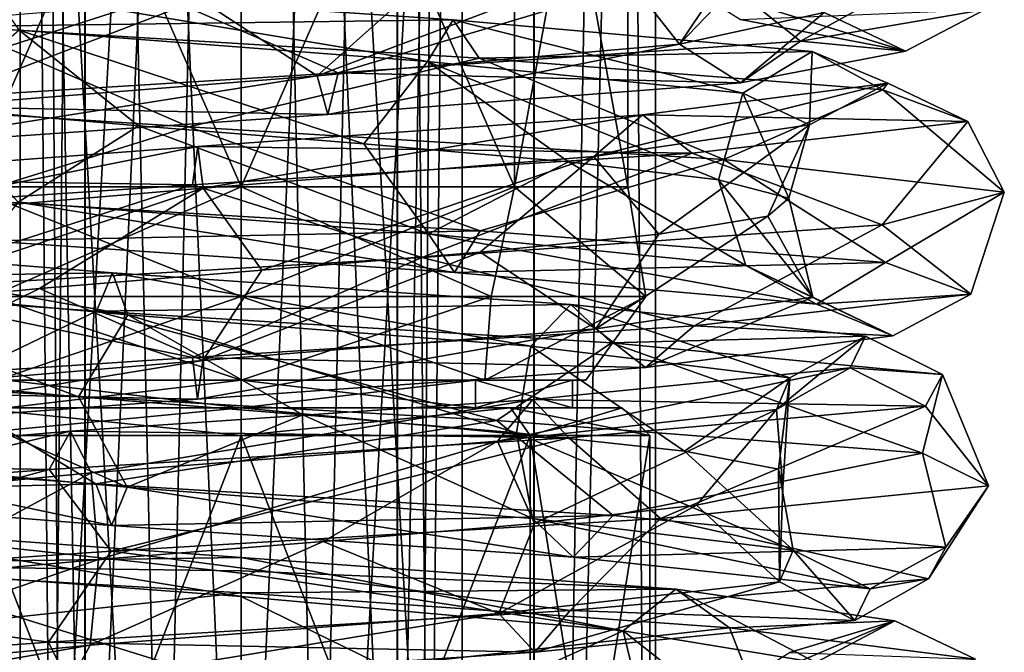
# Model space of a CAD drawing. Header units: millimetres. Extents: x -25 to 71, y -3 to 471.
# Tile 143 of 199: x -4 to 14, y 295 to 306. Entities that reach past the tile are written whole.
import ezdxf

# ---------------------------------------------------------------- set-up
doc = ezdxf.new("R2010")
doc.units = ezdxf.units.MM
doc.header["$LTSCALE"] = 65.185185
for name, color, linetype in [('1645', 7, 'CONTINUOUS'), ('1646', 7, 'CONTINUOUS'), ('1647', 7, 'CONTINUOUS'), ('879', 7, 'CONTINUOUS'), ('880', 7, 'CONTINUOUS'), ('881', 7, 'CONTINUOUS'), ('884', 7, 'CONTINUOUS'), ('885', 7, 'CONTINUOUS'), ('888', 7, 'CONTINUOUS'), ('889', 7, 'CONTINUOUS'), ('890', 7, 'CONTINUOUS'), ('892', 7, 'CONTINUOUS'), ('893', 7, 'CONTINUOUS'), ('894', 7, 'CONTINUOUS'), ('895', 7, 'CONTINUOUS'), ('896', 7, 'CONTINUOUS'), ('897', 7, 'CONTINUOUS'), ('906', 7, 'CONTINUOUS'), ('917', 7, 'CONTINUOUS'), ('918', 7, 'CONTINUOUS'), ('925', 7, 'CONTINUOUS')]:
    doc.layers.add(name, color=color, linetype=linetype)

msp = doc.modelspace()

# ---------------------------------------------------------------- linework, layer by layer
at = {"layer": '1645', "linetype": 'CONTINUOUS'}
for points in [[(-10.451, 306.063, 9.283), (-1.414, 306.655, 13.906), (-7.451, 307.822, 11.151), (-10.451, 306.063, 9.283)], [(3.837, 306.226, -11.304), (-5.132, 306.103, -12.39), (-4.568, 306.799, -11.029), (3.837, 306.226, -11.304)], [(3.837, 306.226, -11.304), (-4.568, 306.799, -11.029), (3.372, 305.469, -9.935), (3.837, 306.226, -11.304)], [(3.372, 305.469, -9.935), (-4.568, 306.799, -11.029), (-4.015, 306.042, -9.693), (3.372, 305.469, -9.935)], [(4.311, 305.53, -12.7), (-5.132, 306.103, -12.39), (3.837, 306.226, -11.304), (4.311, 305.53, -12.7)], [(9.086, 304.896, -5.246), (3.837, 306.226, -11.304), (3.372, 305.469, -9.935), (9.086, 304.896, -5.246)], [(10.338, 305.653, -5.969), (4.311, 305.53, -12.7), (3.837, 306.226, -11.304), (10.338, 305.653, -5.969)], [(10.338, 305.653, -5.969), (3.837, 306.226, -11.304), (9.086, 304.896, -5.246), (10.338, 305.653, -5.969)], [(-0.944, 304.289, -13.946), (-10.131, 304.881, -9.63), (-5.132, 306.103, -12.39), (-0.944, 304.289, -13.946)], [(4.311, 305.53, -12.7), (-0.944, 304.289, -13.946), (-5.132, 306.103, -12.39), (4.311, 305.53, -12.7)], [(-1.855, 304.309, -9.805), (-4.015, 306.042, -9.693), (-5.621, 304.636, -8.245), (-1.855, 304.309, -9.805)], [(3.372, 305.469, -9.935), (-4.015, 306.042, -9.693), (2.22, 303.982, -9.729), (3.372, 305.469, -9.935)], [(2.22, 303.982, -9.729), (-4.015, 306.042, -9.693), (-1.855, 304.309, -9.805), (2.22, 303.982, -9.729)], [(8.741, 303.698, -10.907), (-0.944, 304.289, -13.946), (4.311, 305.53, -12.7), (8.741, 303.698, -10.907)], [(11.615, 304.957, -6.706), (4.311, 305.53, -12.7), (10.338, 305.653, -5.969), (11.615, 304.957, -6.706)], [(11.615, 304.957, -6.706), (8.741, 303.698, -10.907), (4.311, 305.53, -12.7), (11.615, 304.957, -6.706)], [(10.29, 304.323, 2.047), (10.338, 305.653, -5.969), (9.086, 304.896, -5.246), (10.29, 304.323, 2.047)], [(11.708, 305.08, 2.329), (10.338, 305.653, -5.969), (10.29, 304.323, 2.047), (11.708, 305.08, 2.329)], [(11.708, 305.08, 2.329), (11.615, 304.957, -6.706), (10.338, 305.653, -5.969), (11.708, 305.08, 2.329)], [(5.926, 303.654, -8.029), (3.372, 305.469, -9.935), (2.22, 303.982, -9.729), (5.926, 303.654, -8.029)], [(9.086, 304.896, -5.246), (3.372, 305.469, -9.935), (8.642, 303.327, -4.989), (9.086, 304.896, -5.246)], [(8.642, 303.327, -4.989), (3.372, 305.469, -9.935), (5.926, 303.654, -8.029), (8.642, 303.327, -4.989)], [(7.267, 304.507, 9.471), (11.708, 305.08, 2.329), (6.387, 303.75, 8.324), (7.267, 304.507, 9.471)], [(6.387, 303.75, 8.324), (11.708, 305.08, 2.329), (10.29, 304.323, 2.047), (6.387, 303.75, 8.324)], [(7.267, 304.507, 9.471), (13.154, 304.384, 2.616), (11.708, 305.08, 2.329), (7.267, 304.507, 9.471)], [(13.154, 304.384, 2.616), (11.615, 304.957, -6.706), (11.708, 305.08, 2.329), (13.154, 304.384, 2.616)], [(9.916, 302.999, -1.117), (9.086, 304.896, -5.246), (8.642, 303.327, -4.989), (9.916, 302.999, -1.117)], [(13.817, 303.107, -2.117), (8.741, 303.698, -10.907), (11.615, 304.957, -6.706), (13.817, 303.107, -2.117)], [(10.29, 304.323, 2.047), (9.086, 304.896, -5.246), (9.916, 302.999, -1.117), (10.29, 304.323, 2.047)], [(13.154, 304.384, 2.616), (13.817, 303.107, -2.117), (11.615, 304.957, -6.706), (13.154, 304.384, 2.616)], [(-0.781, 303.934, 11.912), (8.164, 303.811, 10.64), (7.267, 304.507, 9.471), (-0.781, 303.934, 11.912)], [(-0.781, 303.934, 11.912), (7.267, 304.507, 9.471), (-0.686, 303.178, 10.469), (-0.781, 303.934, 11.912)], [(-0.686, 303.178, 10.469), (7.267, 304.507, 9.471), (6.387, 303.75, 8.324), (-0.686, 303.178, 10.469)], [(8.164, 303.811, 10.64), (13.154, 304.384, 2.616), (7.267, 304.507, 9.471), (8.164, 303.811, 10.64)], [(6.387, 303.75, 8.324), (10.29, 304.323, 2.047), (7.564, 302.345, 6.509), (6.387, 303.75, 8.324)], [(7.564, 302.345, 6.509), (10.29, 304.323, 2.047), (9.535, 302.672, 2.941), (7.564, 302.345, 6.509)], [(8.164, 303.811, 10.64), (11.606, 302.515, 7.79), (13.154, 304.384, 2.616), (8.164, 303.811, 10.64)], [(9.535, 302.672, 2.941), (10.29, 304.323, 2.047), (9.916, 302.999, -1.117), (9.535, 302.672, 2.941)], [(11.606, 302.515, 7.79), (13.817, 303.107, -2.117), (13.154, 304.384, 2.616), (11.606, 302.515, 7.79)], [(-8.441, 303.361, 8.441), (-0.877, 303.238, 13.383), (-0.781, 303.934, 11.912), (-8.441, 303.361, 8.441)], [(-8.441, 303.361, 8.441), (-0.781, 303.934, 11.912), (-7.419, 302.605, 7.419), (-8.441, 303.361, 8.441)], [(-7.419, 302.605, 7.419), (-0.781, 303.934, 11.912), (-0.686, 303.178, 10.469), (-7.419, 302.605, 7.419)], [(-0.877, 303.238, 13.383), (8.164, 303.811, 10.64), (-0.781, 303.934, 11.912), (-0.877, 303.238, 13.383)], [(-0.877, 303.238, 13.383), (3.275, 301.924, 13.589), (8.164, 303.811, 10.64), (-0.877, 303.238, 13.383)], [(-0.686, 303.178, 10.469), (6.387, 303.75, 8.324), (0.373, 301.69, 9.972), (-0.686, 303.178, 10.469)], [(0.373, 301.69, 9.972), (6.387, 303.75, 8.324), (4.33, 302.017, 8.991), (0.373, 301.69, 9.972)], [(3.275, 301.924, 13.589), (11.606, 302.515, 7.79), (8.164, 303.811, 10.64), (3.275, 301.924, 13.589)], [(4.33, 302.017, 8.991), (6.387, 303.75, 8.324), (7.564, 302.345, 6.509), (4.33, 302.017, 8.991)], [(-9.483, 302.665, 9.483), (-0.877, 303.238, 13.383), (-8.441, 303.361, 8.441), (-9.483, 302.665, 9.483)], [(-9.483, 302.665, 9.483), (-6.784, 301.332, 12.222), (-0.877, 303.238, 13.383), (-9.483, 302.665, 9.483)], [(-6.784, 301.332, 12.222), (3.275, 301.924, 13.589), (-0.877, 303.238, 13.383), (-6.784, 301.332, 12.222)], [(-7.419, 302.605, 7.419), (-0.686, 303.178, 10.469), (-7.056, 301.035, 7.056), (-7.419, 302.605, 7.419)], [(-7.056, 301.035, 7.056), (-0.686, 303.178, 10.469), (-3.646, 301.363, 9.289), (-7.056, 301.035, 7.056)], [(-3.646, 301.363, 9.289), (-0.686, 303.178, 10.469), (0.373, 301.69, 9.972), (-3.646, 301.363, 9.289)], [(-2.329, 301.643, -11.708), (-10.64, 301.519, -8.164), (-9.471, 302.215, -7.267), (-2.329, 301.643, -11.708)], [(-2.329, 301.643, -11.708), (-9.471, 302.215, -7.267), (-2.047, 300.886, -10.29), (-2.329, 301.643, -11.708)], [(-2.047, 300.886, -10.29), (-9.471, 302.215, -7.267), (-8.324, 301.459, -6.387), (-2.047, 300.886, -10.29)], [(-2.616, 300.947, -13.154), (-10.64, 301.519, -8.164), (-2.329, 301.643, -11.708), (-2.616, 300.947, -13.154)], [(5.969, 301.07, -10.338), (-2.616, 300.947, -13.154), (-2.329, 301.643, -11.708), (5.969, 301.07, -10.338)], [(5.969, 301.07, -10.338), (-2.329, 301.643, -11.708), (5.246, 300.313, -9.086), (5.969, 301.07, -10.338)], [(5.246, 300.313, -9.086), (-2.329, 301.643, -11.708), (-2.047, 300.886, -10.29), (5.246, 300.313, -9.086)], [(-2.616, 300.947, -13.154), (-5.512, 299.558, -12.845), (-10.64, 301.519, -8.164), (-2.616, 300.947, -13.154)], [(-2.047, 300.886, -10.29), (-8.324, 301.459, -6.387), (-2.941, 299.398, -9.535), (-2.047, 300.886, -10.29)], [(-2.941, 299.398, -9.535), (-8.324, 301.459, -6.387), (-6.509, 299.726, -7.564), (-2.941, 299.398, -9.535)], [(6.706, 300.374, -11.615), (-2.616, 300.947, -13.154), (5.969, 301.07, -10.338), (6.706, 300.374, -11.615)], [(9.935, 299.74, -3.372), (5.969, 301.07, -10.338), (5.246, 300.313, -9.086), (9.935, 299.74, -3.372)], [(11.304, 300.497, -3.837), (6.706, 300.374, -11.615), (5.969, 301.07, -10.338), (11.304, 300.497, -3.837)], [(11.304, 300.497, -3.837), (5.969, 301.07, -10.338), (9.935, 299.74, -3.372), (11.304, 300.497, -3.837)], [(4.633, 298.967, -13.188), (-5.512, 299.558, -12.845), (-2.616, 300.947, -13.154), (4.633, 298.967, -13.188)], [(1.117, 299.071, -9.916), (-2.047, 300.886, -10.29), (-2.941, 299.398, -9.535), (1.117, 299.071, -9.916)], [(6.706, 300.374, -11.615), (4.633, 298.967, -13.188), (-2.616, 300.947, -13.154), (6.706, 300.374, -11.615)], [(5.246, 300.313, -9.086), (-2.047, 300.886, -10.29), (4.989, 298.744, -8.642), (5.246, 300.313, -9.086)], [(4.989, 298.744, -8.642), (-2.047, 300.886, -10.29), (1.117, 299.071, -9.916), (4.989, 298.744, -8.642)], [(12.334, 298.375, -6.576), (4.633, 298.967, -13.188), (6.706, 300.374, -11.615), (12.334, 298.375, -6.576)], [(12.7, 299.801, -4.311), (6.706, 300.374, -11.615), (11.304, 300.497, -3.837), (12.7, 299.801, -4.311)], [(12.7, 299.801, -4.311), (12.334, 298.375, -6.576), (6.706, 300.374, -11.615), (12.7, 299.801, -4.311)], [(11.029, 299.924, 4.568), (11.304, 300.497, -3.837), (9.693, 299.167, 4.015), (11.029, 299.924, 4.568)], [(9.693, 299.167, 4.015), (11.304, 300.497, -3.837), (9.935, 299.74, -3.372), (9.693, 299.167, 4.015)], [(11.029, 299.924, 4.568), (12.7, 299.801, -4.311), (11.304, 300.497, -3.837), (11.029, 299.924, 4.568)], [(8.029, 298.416, -5.926), (5.246, 300.313, -9.086), (4.989, 298.744, -8.642), (8.029, 298.416, -5.926)], [(9.935, 299.74, -3.372), (5.246, 300.313, -9.086), (8.029, 298.416, -5.926), (9.935, 299.74, -3.372)], [(5.28, 299.351, 10.706), (11.029, 299.924, 4.568), (4.64, 298.594, 9.41), (5.28, 299.351, 10.706)], [(4.64, 298.594, 9.41), (11.029, 299.924, 4.568), (9.693, 299.167, 4.015), (4.64, 298.594, 9.41)], [(5.28, 299.351, 10.706), (12.39, 299.228, 5.132), (11.029, 299.924, 4.568), (5.28, 299.351, 10.706)], [(12.39, 299.228, 5.132), (12.7, 299.801, -4.311), (11.029, 299.924, 4.568), (12.39, 299.228, 5.132)], [(9.729, 298.089, -2.22), (9.935, 299.74, -3.372), (8.029, 298.416, -5.926), (9.729, 298.089, -2.22)], [(9.693, 299.167, 4.015), (9.935, 299.74, -3.372), (9.805, 297.761, 1.855), (9.693, 299.167, 4.015)], [(9.805, 297.761, 1.855), (9.935, 299.74, -3.372), (9.729, 298.089, -2.22), (9.805, 297.761, 1.855)], [(13.532, 297.784, 3.504), (12.334, 298.375, -6.576), (12.7, 299.801, -4.311), (13.532, 297.784, 3.504)], [(12.39, 299.228, 5.132), (13.532, 297.784, 3.504), (12.7, 299.801, -4.311), (12.39, 299.228, 5.132)], [(-3.09, 298.778, 11.531), (5.932, 298.655, 12.028), (5.28, 299.351, 10.706), (-3.09, 298.778, 11.531)], [(-3.09, 298.778, 11.531), (5.28, 299.351, 10.706), (-2.715, 298.021, 10.134), (-3.09, 298.778, 11.531)], [(-2.715, 298.021, 10.134), (5.28, 299.351, 10.706), (4.64, 298.594, 9.41), (-2.715, 298.021, 10.134)], [(5.932, 298.655, 12.028), (12.39, 299.228, 5.132), (5.28, 299.351, 10.706), (5.932, 298.655, 12.028)], [(4.64, 298.594, 9.41), (9.693, 299.167, 4.015), (5.309, 297.107, 8.449), (4.64, 298.594, 9.41)], [(5.309, 297.107, 8.449), (9.693, 299.167, 4.015), (8.245, 297.434, 5.621), (5.309, 297.107, 8.449)], [(5.932, 298.655, 12.028), (7.593, 297.193, 11.736), (12.39, 299.228, 5.132), (5.932, 298.655, 12.028)], [(7.593, 297.193, 11.736), (13.532, 297.784, 3.504), (12.39, 299.228, 5.132), (7.593, 297.193, 11.736)], [(8.245, 297.434, 5.621), (9.693, 299.167, 4.015), (9.805, 297.761, 1.855), (8.245, 297.434, 5.621)], [(-9.926, 298.205, 6.632), (-3.471, 298.082, 12.954), (-3.09, 298.778, 11.531), (-9.926, 298.205, 6.632)], [(-9.926, 298.205, 6.632), (-3.09, 298.778, 11.531), (-8.724, 297.448, 5.829), (-9.926, 298.205, 6.632)], [(-8.724, 297.448, 5.829), (-3.09, 298.778, 11.531), (-2.715, 298.021, 10.134), (-8.724, 297.448, 5.829)], [(-3.471, 298.082, 12.954), (5.932, 298.655, 12.028), (-3.09, 298.778, 11.531), (-3.471, 298.082, 12.954)], [(-3.471, 298.082, 12.954), (-2.35, 296.601, 13.779), (5.932, 298.655, 12.028), (-3.471, 298.082, 12.954)], [(-2.715, 298.021, 10.134), (4.64, 298.594, 9.41), (-2.583, 296.452, 9.639), (-2.715, 298.021, 10.134)], [(-2.583, 296.452, 9.639), (4.64, 298.594, 9.41), (1.487, 296.779, 9.867), (-2.583, 296.452, 9.639)], [(-2.35, 296.601, 13.779), (7.593, 297.193, 11.736), (5.932, 298.655, 12.028), (-2.35, 296.601, 13.779)], [(1.487, 296.779, 9.867), (4.64, 298.594, 9.41), (5.309, 297.107, 8.449), (1.487, 296.779, 9.867)], [(-11.151, 297.509, 7.451), (-3.471, 298.082, 12.954), (-9.926, 298.205, 6.632), (-11.151, 297.509, 7.451)], [(-11.151, 297.509, 7.451), (-11.053, 296.01, 8.556), (-3.471, 298.082, 12.954), (-11.151, 297.509, 7.451)], [(-11.053, 296.01, 8.556), (-2.35, 296.601, 13.779), (-3.471, 298.082, 12.954), (-11.053, 296.01, 8.556)], [(-8.724, 297.448, 5.829), (-2.715, 298.021, 10.134), (-6.222, 296.124, 7.802), (-8.724, 297.448, 5.829)], [(-6.222, 296.124, 7.802), (-2.715, 298.021, 10.134), (-2.583, 296.452, 9.639), (-6.222, 296.124, 7.802)], [(0, 296.486, -11.944), (-8.843, 296.363, -10.083), (-7.871, 297.059, -8.975), (0, 296.486, -11.944)], [(0, 296.486, -11.944), (-7.871, 297.059, -8.975), (0, 296.205, -11.007), (0, 296.486, -11.944)], [(0, 296.205, -11.007), (-7.871, 297.059, -8.975), (0, 295.784, -10.535), (0, 296.205, -11.007)], [(0, 295.784, -10.535), (-7.871, 297.059, -8.975), (-6.918, 296.303, -7.888), (0, 295.784, -10.535)], [(0, 296.247, -12.881), (-8.843, 296.363, -10.083), (0, 296.486, -11.944), (0, 296.247, -12.881)], [(0, 295.85, -13.36), (-9.458, 294.827, -10.292), (-8.843, 296.363, -10.083), (0, 295.85, -13.36)], [(0, 295.85, -13.36), (-8.843, 296.363, -10.083), (0, 296.247, -12.881), (0, 295.85, -13.36)], [(-3.99, 294.488, -9.146), (-6.918, 296.303, -7.888), (-7.315, 294.815, -6.787), (-3.99, 294.488, -9.146)], [(0, 295.784, -10.535), (-6.918, 296.303, -7.888), (0, 294.16, -9.979), (0, 295.784, -10.535)], [(0, 294.16, -9.979), (-6.918, 296.303, -7.888), (-3.99, 294.488, -9.146), (0, 294.16, -9.979)], [(0, 294.236, -13.978), (-9.458, 294.827, -10.292), (0, 295.85, -13.36), (0, 294.236, -13.978)]]:
    msp.add_3dface(points, dxfattribs=at)
at = {"layer": '1646', "linetype": 'CONTINUOUS'}
for points in [[(9.146, 307.583, 3.99), (9.979, 307.91), (7.934, 305.786, 6.958), (9.146, 307.583, 3.99)], [(7.934, 305.786, 6.958), (9.979, 307.91), (10.553, 306.359), (7.934, 305.786, 6.958)], [(13.737, 307.838, 2.582), (8.368, 307.246, 11.196), (10.129, 305.84, 8.883), (13.737, 307.838, 2.582)], [(13.737, 307.838, 2.582), (10.129, 305.84, 8.883), (13.472, 306.413), (13.737, 307.838, 2.582)], [(6.787, 307.255, 7.315), (9.146, 307.583, 3.99), (7.934, 305.786, 6.958), (6.787, 307.255, 7.315)], [(8.368, 307.246, 11.196), (-1.414, 306.655, 13.906), (1.758, 305.267, 13.357), (8.368, 307.246, 11.196)], [(3.296, 306.928, 9.419), (6.787, 307.255, 7.315), (1.377, 305.213, 10.462), (3.296, 306.928, 9.419)], [(1.377, 305.213, 10.462), (6.787, 307.255, 7.315), (7.934, 305.786, 6.958), (1.377, 305.213, 10.462)], [(8.368, 307.246, 11.196), (1.758, 305.267, 13.357), (10.129, 305.84, 8.883), (8.368, 307.246, 11.196)], [(-0.746, 306.601, 9.951), (3.296, 306.928, 9.419), (1.377, 305.213, 10.462), (-0.746, 306.601, 9.951)], [(10.553, 306.359), (7.934, 306.932, -6.958), (12.027, 305.66), (10.553, 306.359)], [(12.027, 305.66), (7.934, 306.932, -6.958), (9.043, 306.232, -7.93), (12.027, 305.66)], [(-1.414, 306.655, 13.906), (-10.451, 306.063, 9.283), (-7.485, 304.695, 11.202), (-1.414, 306.655, 13.906)], [(-1.414, 306.655, 13.906), (-7.485, 304.695, 11.202), (1.758, 305.267, 13.357), (-1.414, 306.655, 13.906)], [(-4.663, 306.273, 8.822), (-0.746, 306.601, 9.951), (-5.863, 304.64, 8.774), (-4.663, 306.273, 8.822)], [(-5.863, 304.64, 8.774), (-0.746, 306.601, 9.951), (1.377, 305.213, 10.462), (-5.863, 304.64, 8.774)], [(12.027, 305.66), (9.043, 306.232, -7.93), (13.472, 306.413), (12.027, 305.66)], [(10.129, 305.84, 8.883), (12.027, 305.66), (13.472, 306.413), (10.129, 305.84, 8.883)], [(7.934, 305.786, 6.958), (10.553, 306.359), (9.043, 305.087, 7.93), (7.934, 305.786, 6.958)], [(9.043, 305.087, 7.93), (10.553, 306.359), (12.027, 305.66), (9.043, 305.087, 7.93)], [(1.377, 305.213, 10.462), (7.934, 305.786, 6.958), (1.57, 304.514, 11.924), (1.377, 305.213, 10.462)], [(1.57, 304.514, 11.924), (7.934, 305.786, 6.958), (9.043, 305.087, 7.93), (1.57, 304.514, 11.924)], [(1.758, 305.267, 13.357), (9.043, 305.087, 7.93), (10.129, 305.84, 8.883), (1.758, 305.267, 13.357)], [(9.043, 305.087, 7.93), (12.027, 305.66), (10.129, 305.84, 8.883), (9.043, 305.087, 7.93)], [(-7.485, 304.695, 11.202), (1.57, 304.514, 11.924), (1.758, 305.267, 13.357), (-7.485, 304.695, 11.202)], [(-5.863, 304.64, 8.774), (1.377, 305.213, 10.462), (-6.682, 303.941, 10), (-5.863, 304.64, 8.774)], [(-6.682, 303.941, 10), (1.377, 305.213, 10.462), (1.57, 304.514, 11.924), (-6.682, 303.941, 10)], [(1.57, 304.514, 11.924), (9.043, 305.087, 7.93), (1.758, 305.267, 13.357), (1.57, 304.514, 11.924)], [(-10.131, 304.881, -9.63), (-0.944, 304.289, -13.946), (-5.156, 302.976, -12.447), (-10.131, 304.881, -9.63)], [(-6.682, 303.941, 10), (1.57, 304.514, 11.924), (-7.485, 304.695, 11.202), (-6.682, 303.941, 10)], [(-1.855, 304.309, -9.805), (-5.621, 304.636, -8.245), (-4.038, 302.921, -9.749), (-1.855, 304.309, -9.805)], [(-0.944, 304.289, -13.946), (4.331, 302.403, -12.757), (-5.156, 302.976, -12.447), (-0.944, 304.289, -13.946)], [(3.392, 302.348, -9.993), (-1.855, 304.309, -9.805), (-4.038, 302.921, -9.749), (3.392, 302.348, -9.993)], [(2.22, 303.982, -9.729), (-1.855, 304.309, -9.805), (3.392, 302.348, -9.993), (2.22, 303.982, -9.729)], [(-0.944, 304.289, -13.946), (8.741, 303.698, -10.907), (4.331, 302.403, -12.757), (-0.944, 304.289, -13.946)], [(5.926, 303.654, -8.029), (2.22, 303.982, -9.729), (3.392, 302.348, -9.993), (5.926, 303.654, -8.029)], [(9.139, 301.775, -5.276), (5.926, 303.654, -8.029), (3.392, 302.348, -9.993), (9.139, 301.775, -5.276)], [(8.741, 303.698, -10.907), (11.667, 301.83, -6.736), (4.331, 302.403, -12.757), (8.741, 303.698, -10.907)], [(8.642, 303.327, -4.989), (5.926, 303.654, -8.029), (9.139, 301.775, -5.276), (8.642, 303.327, -4.989)], [(8.741, 303.698, -10.907), (13.817, 303.107, -2.117), (11.667, 301.83, -6.736), (8.741, 303.698, -10.907)], [(9.916, 302.999, -1.117), (8.642, 303.327, -4.989), (10.35, 301.202, 2.059), (9.916, 302.999, -1.117)], [(10.35, 301.202, 2.059), (8.642, 303.327, -4.989), (9.139, 301.775, -5.276), (10.35, 301.202, 2.059)], [(13.817, 303.107, -2.117), (11.606, 302.515, 7.79), (13.213, 301.257, 2.628), (13.817, 303.107, -2.117)], [(13.817, 303.107, -2.117), (13.213, 301.257, 2.628), (11.667, 301.83, -6.736), (13.817, 303.107, -2.117)], [(4.331, 302.403, -12.757), (-4.603, 302.222, -11.112), (-5.156, 302.976, -12.447), (4.331, 302.403, -12.757)], [(3.866, 301.649, -11.389), (-4.038, 302.921, -9.749), (-4.603, 302.222, -11.112), (3.866, 301.649, -11.389)], [(3.392, 302.348, -9.993), (-4.038, 302.921, -9.749), (3.866, 301.649, -11.389), (3.392, 302.348, -9.993)], [(9.535, 302.672, 2.941), (9.916, 302.999, -1.117), (10.35, 301.202, 2.059), (9.535, 302.672, 2.941)], [(7.564, 302.345, 6.509), (9.535, 302.672, 2.941), (6.424, 300.629, 8.372), (7.564, 302.345, 6.509)], [(6.424, 300.629, 8.372), (9.535, 302.672, 2.941), (10.35, 301.202, 2.059), (6.424, 300.629, 8.372)], [(11.606, 302.515, 7.79), (3.275, 301.924, 13.589), (8.201, 300.684, 10.688), (11.606, 302.515, 7.79)], [(11.606, 302.515, 7.79), (8.201, 300.684, 10.688), (13.213, 301.257, 2.628), (11.606, 302.515, 7.79)], [(3.866, 301.649, -11.389), (-4.603, 302.222, -11.112), (4.331, 302.403, -12.757), (3.866, 301.649, -11.389)], [(9.139, 301.775, -5.276), (3.392, 302.348, -9.993), (10.416, 301.076, -6.014), (9.139, 301.775, -5.276)], [(10.416, 301.076, -6.014), (3.392, 302.348, -9.993), (3.866, 301.649, -11.389), (10.416, 301.076, -6.014)], [(11.667, 301.83, -6.736), (3.866, 301.649, -11.389), (4.331, 302.403, -12.757), (11.667, 301.83, -6.736)], [(4.33, 302.017, 8.991), (7.564, 302.345, 6.509), (6.424, 300.629, 8.372), (4.33, 302.017, 8.991)], [(0.373, 301.69, 9.972), (4.33, 302.017, 8.991), (-0.69, 300.057, 10.53), (0.373, 301.69, 9.972)], [(-0.69, 300.057, 10.53), (4.33, 302.017, 8.991), (6.424, 300.629, 8.372), (-0.69, 300.057, 10.53)], [(3.275, 301.924, 13.589), (-6.784, 301.332, 12.222), (-0.881, 300.111, 13.444), (3.275, 301.924, 13.589)], [(3.275, 301.924, 13.589), (-0.881, 300.111, 13.444), (8.201, 300.684, 10.688), (3.275, 301.924, 13.589)], [(10.416, 301.076, -6.014), (3.866, 301.649, -11.389), (11.667, 301.83, -6.736), (10.416, 301.076, -6.014)], [(10.35, 301.202, 2.059), (9.139, 301.775, -5.276), (11.796, 300.503, 2.346), (10.35, 301.202, 2.059)], [(11.796, 300.503, 2.346), (9.139, 301.775, -5.276), (10.416, 301.076, -6.014), (11.796, 300.503, 2.346)], [(13.213, 301.257, 2.628), (10.416, 301.076, -6.014), (11.667, 301.83, -6.736), (13.213, 301.257, 2.628)], [(-3.646, 301.363, 9.289), (0.373, 301.69, 9.972), (-0.69, 300.057, 10.53), (-3.646, 301.363, 9.289)], [(-6.784, 301.332, 12.222), (-9.526, 299.538, 9.526), (-0.881, 300.111, 13.444), (-6.784, 301.332, 12.222)], [(-7.056, 301.035, 7.056), (-3.646, 301.363, 9.289), (-7.462, 299.484, 7.462), (-7.056, 301.035, 7.056)], [(-7.462, 299.484, 7.462), (-3.646, 301.363, 9.289), (-0.69, 300.057, 10.53), (-7.462, 299.484, 7.462)], [(8.201, 300.684, 10.688), (11.796, 300.503, 2.346), (13.213, 301.257, 2.628), (8.201, 300.684, 10.688)], [(11.796, 300.503, 2.346), (10.416, 301.076, -6.014), (13.213, 301.257, 2.628), (11.796, 300.503, 2.346)], [(6.424, 300.629, 8.372), (10.35, 301.202, 2.059), (7.322, 299.93, 9.542), (6.424, 300.629, 8.372)], [(7.322, 299.93, 9.542), (10.35, 301.202, 2.059), (11.796, 300.503, 2.346), (7.322, 299.93, 9.542)], [(-0.881, 300.111, 13.444), (7.322, 299.93, 9.542), (8.201, 300.684, 10.688), (-0.881, 300.111, 13.444)], [(-0.69, 300.057, 10.53), (6.424, 300.629, 8.372), (-0.787, 299.357, 12.001), (-0.69, 300.057, 10.53)], [(-0.787, 299.357, 12.001), (6.424, 300.629, 8.372), (7.322, 299.93, 9.542), (-0.787, 299.357, 12.001)], [(7.322, 299.93, 9.542), (11.796, 300.503, 2.346), (8.201, 300.684, 10.688), (7.322, 299.93, 9.542)], [(-9.526, 299.538, 9.526), (-0.787, 299.357, 12.001), (-0.881, 300.111, 13.444), (-9.526, 299.538, 9.526)], [(-7.462, 299.484, 7.462), (-0.69, 300.057, 10.53), (-8.505, 298.785, 8.505), (-7.462, 299.484, 7.462)], [(-8.505, 298.785, 8.505), (-0.69, 300.057, 10.53), (-0.787, 299.357, 12.001), (-8.505, 298.785, 8.505)], [(-0.787, 299.357, 12.001), (7.322, 299.93, 9.542), (-0.881, 300.111, 13.444), (-0.787, 299.357, 12.001)], [(-2.059, 297.765, -10.35), (-6.509, 299.726, -7.564), (-8.372, 298.338, -6.424), (-2.059, 297.765, -10.35)], [(-2.941, 299.398, -9.535), (-6.509, 299.726, -7.564), (-2.059, 297.765, -10.35), (-2.941, 299.398, -9.535)], [(-5.512, 299.558, -12.845), (-2.628, 297.82, -13.213), (-10.688, 298.392, -8.201), (-5.512, 299.558, -12.845)], [(-8.505, 298.785, 8.505), (-0.787, 299.357, 12.001), (-9.526, 299.538, 9.526), (-8.505, 298.785, 8.505)], [(-5.512, 299.558, -12.845), (4.633, 298.967, -13.188), (-2.628, 297.82, -13.213), (-5.512, 299.558, -12.845)], [(1.117, 299.071, -9.916), (-2.941, 299.398, -9.535), (-2.059, 297.765, -10.35), (1.117, 299.071, -9.916)], [(4.633, 298.967, -13.188), (6.736, 297.247, -11.667), (-2.628, 297.82, -13.213), (4.633, 298.967, -13.188)], [(5.276, 297.192, -9.139), (1.117, 299.071, -9.916), (-2.059, 297.765, -10.35), (5.276, 297.192, -9.139)], [(4.989, 298.744, -8.642), (1.117, 299.071, -9.916), (5.276, 297.192, -9.139), (4.989, 298.744, -8.642)], [(4.633, 298.967, -13.188), (12.334, 298.375, -6.576), (6.736, 297.247, -11.667), (4.633, 298.967, -13.188)], [(8.029, 298.416, -5.926), (4.989, 298.744, -8.642), (9.993, 296.619, -3.392), (8.029, 298.416, -5.926)], [(9.993, 296.619, -3.392), (4.989, 298.744, -8.642), (5.276, 297.192, -9.139), (9.993, 296.619, -3.392)], [(-2.628, 297.82, -13.213), (-9.542, 297.639, -7.322), (-10.688, 298.392, -8.201), (-2.628, 297.82, -13.213)], [(9.729, 298.089, -2.22), (8.029, 298.416, -5.926), (9.993, 296.619, -3.392), (9.729, 298.089, -2.22)], [(-2.346, 297.066, -11.796), (-8.372, 298.338, -6.424), (-9.542, 297.639, -7.322), (-2.346, 297.066, -11.796)], [(-2.059, 297.765, -10.35), (-8.372, 298.338, -6.424), (-2.346, 297.066, -11.796), (-2.059, 297.765, -10.35)], [(12.334, 298.375, -6.576), (12.757, 296.674, -4.331), (6.736, 297.247, -11.667), (12.334, 298.375, -6.576)], [(12.334, 298.375, -6.576), (13.532, 297.784, 3.504), (12.757, 296.674, -4.331), (12.334, 298.375, -6.576)], [(9.805, 297.761, 1.855), (9.729, 298.089, -2.22), (9.749, 296.046, 4.038), (9.805, 297.761, 1.855)], [(9.749, 296.046, 4.038), (9.729, 298.089, -2.22), (9.993, 296.619, -3.392), (9.749, 296.046, 4.038)], [(-2.346, 297.066, -11.796), (-9.542, 297.639, -7.322), (-2.628, 297.82, -13.213), (-2.346, 297.066, -11.796)], [(6.736, 297.247, -11.667), (-2.346, 297.066, -11.796), (-2.628, 297.82, -13.213), (6.736, 297.247, -11.667)], [(6.014, 296.493, -10.416), (-2.059, 297.765, -10.35), (-2.346, 297.066, -11.796), (6.014, 296.493, -10.416)], [(5.276, 297.192, -9.139), (-2.059, 297.765, -10.35), (6.014, 296.493, -10.416), (5.276, 297.192, -9.139)], [(13.532, 297.784, 3.504), (7.593, 297.193, 11.736), (12.447, 296.101, 5.156), (13.532, 297.784, 3.504)], [(8.245, 297.434, 5.621), (9.805, 297.761, 1.855), (9.749, 296.046, 4.038), (8.245, 297.434, 5.621)], [(13.532, 297.784, 3.504), (12.447, 296.101, 5.156), (12.757, 296.674, -4.331), (13.532, 297.784, 3.504)], [(5.309, 297.107, 8.449), (8.245, 297.434, 5.621), (4.667, 295.473, 9.464), (5.309, 297.107, 8.449)], [(4.667, 295.473, 9.464), (8.245, 297.434, 5.621), (9.749, 296.046, 4.038), (4.667, 295.473, 9.464)], [(7.593, 297.193, 11.736), (-2.35, 296.601, 13.779), (5.959, 295.528, 12.083), (7.593, 297.193, 11.736)], [(6.014, 296.493, -10.416), (-2.346, 297.066, -11.796), (6.736, 297.247, -11.667), (6.014, 296.493, -10.416)], [(9.993, 296.619, -3.392), (5.276, 297.192, -9.139), (11.389, 295.92, -3.866), (9.993, 296.619, -3.392)], [(11.389, 295.92, -3.866), (5.276, 297.192, -9.139), (6.014, 296.493, -10.416), (11.389, 295.92, -3.866)], [(7.593, 297.193, 11.736), (5.959, 295.528, 12.083), (12.447, 296.101, 5.156), (7.593, 297.193, 11.736)], [(12.757, 296.674, -4.331), (6.014, 296.493, -10.416), (6.736, 297.247, -11.667), (12.757, 296.674, -4.331)], [(1.487, 296.779, 9.867), (5.309, 297.107, 8.449), (4.667, 295.473, 9.464), (1.487, 296.779, 9.867)], [(-2.583, 296.452, 9.639), (1.487, 296.779, 9.867), (-2.731, 294.9, 10.193), (-2.583, 296.452, 9.639)], [(-2.731, 294.9, 10.193), (1.487, 296.779, 9.867), (4.667, 295.473, 9.464), (-2.731, 294.9, 10.193)], [(-2.35, 296.601, 13.779), (-11.053, 296.01, 8.556), (-3.487, 294.955, 13.013), (-2.35, 296.601, 13.779)], [(-2.35, 296.601, 13.779), (-3.487, 294.955, 13.013), (5.959, 295.528, 12.083), (-2.35, 296.601, 13.779)], [(11.389, 295.92, -3.866), (6.014, 296.493, -10.416), (12.757, 296.674, -4.331), (11.389, 295.92, -3.866)], [(9.749, 296.046, 4.038), (9.993, 296.619, -3.392), (11.112, 295.347, 4.603), (9.749, 296.046, 4.038)], [(11.112, 295.347, 4.603), (9.993, 296.619, -3.392), (11.389, 295.92, -3.866), (11.112, 295.347, 4.603)], [(12.447, 296.101, 5.156), (11.389, 295.92, -3.866), (12.757, 296.674, -4.331), (12.447, 296.101, 5.156)], [(-6.222, 296.124, 7.802), (-2.583, 296.452, 9.639), (-8.774, 294.327, 5.863), (-6.222, 296.124, 7.802)], [(-8.774, 294.327, 5.863), (-2.583, 296.452, 9.639), (-2.731, 294.9, 10.193), (-8.774, 294.327, 5.863)], [(5.959, 295.528, 12.083), (11.112, 295.347, 4.603), (12.447, 296.101, 5.156), (5.959, 295.528, 12.083)], [(11.112, 295.347, 4.603), (11.389, 295.92, -3.866), (12.447, 296.101, 5.156), (11.112, 295.347, 4.603)], [(-11.053, 296.01, 8.556), (-11.202, 294.382, 7.485), (-3.487, 294.955, 13.013), (-11.053, 296.01, 8.556)], [(4.667, 295.473, 9.464), (9.749, 296.046, 4.038), (5.319, 294.774, 10.787), (4.667, 295.473, 9.464)], [(5.319, 294.774, 10.787), (9.749, 296.046, 4.038), (11.112, 295.347, 4.603), (5.319, 294.774, 10.787)], [(-3.487, 294.955, 13.013), (5.319, 294.774, 10.787), (5.959, 295.528, 12.083), (-3.487, 294.955, 13.013)], [(5.319, 294.774, 10.787), (11.112, 295.347, 4.603), (5.959, 295.528, 12.083), (5.319, 294.774, 10.787)], [(-2.731, 294.9, 10.193), (4.667, 295.473, 9.464), (-3.113, 294.201, 11.617), (-2.731, 294.9, 10.193)], [(-3.113, 294.201, 11.617), (4.667, 295.473, 9.464), (5.319, 294.774, 10.787), (-3.113, 294.201, 11.617)], [(-11.202, 294.382, 7.485), (-3.113, 294.201, 11.617), (-3.487, 294.955, 13.013), (-11.202, 294.382, 7.485)], [(-8.774, 294.327, 5.863), (-2.731, 294.9, 10.193), (-10, 293.628, 6.682), (-8.774, 294.327, 5.863)], [(-10, 293.628, 6.682), (-2.731, 294.9, 10.193), (-3.113, 294.201, 11.617), (-10, 293.628, 6.682)], [(-9.458, 294.827, -10.292), (0, 294.236, -13.978), (-8.883, 293.236, -10.129), (-9.458, 294.827, -10.292)], [(-3.99, 294.488, -9.146), (-7.315, 294.815, -6.787), (-6.958, 293.182, -7.934), (-3.99, 294.488, -9.146)], [(-3.113, 294.201, 11.617), (5.319, 294.774, 10.787), (-3.487, 294.955, 13.013), (-3.113, 294.201, 11.617)]]:
    msp.add_3dface(points, dxfattribs=at)
at = {"layer": '1647', "linetype": 'CONTINUOUS'}
for points in [[(0, 296.247, -12.881), (0, 296.486, -11.944), (7.871, 295.913, -8.975), (0, 296.247, -12.881)], [(0, 296.486, -11.944), (0, 296.205, -11.007), (6.918, 295.157, -7.888), (0, 296.486, -11.944)], [(7.871, 295.913, -8.975), (0, 296.486, -11.944), (6.918, 295.157, -7.888), (7.871, 295.913, -8.975)], [(0, 295.85, -13.36), (0, 296.247, -12.881), (7.871, 295.913, -8.975), (0, 295.85, -13.36)], [(0, 296.205, -11.007), (0, 295.784, -10.535), (6.918, 295.157, -7.888), (0, 296.205, -11.007)], [(8.843, 295.217, -10.083), (0, 295.85, -13.36), (7.871, 295.913, -8.975), (8.843, 295.217, -10.083)], [(10.402, 294.584, -1.369), (7.871, 295.913, -8.975), (6.918, 295.157, -7.888), (10.402, 294.584, -1.369)], [(11.835, 295.34, -1.558), (8.843, 295.217, -10.083), (7.871, 295.913, -8.975), (11.835, 295.34, -1.558)], [(11.835, 295.34, -1.558), (7.871, 295.913, -8.975), (10.402, 294.584, -1.369), (11.835, 295.34, -1.558)], [(0, 294.236, -13.978), (0, 295.85, -13.36), (8.843, 295.217, -10.083), (0, 294.236, -13.978)], [(0, 295.784, -10.535), (0, 294.16, -9.979), (3.99, 293.833, -9.146), (0, 295.784, -10.535)], [(6.918, 295.157, -7.888), (0, 295.784, -10.535), (3.99, 293.833, -9.146), (6.918, 295.157, -7.888)], [(9.458, 293.644, -10.292), (0, 294.236, -13.978), (8.843, 295.217, -10.083), (9.458, 293.644, -10.292)], [(9.926, 294.768, 6.632), (11.835, 295.34, -1.558), (8.724, 294.011, 5.829), (9.926, 294.768, 6.632)], [(8.724, 294.011, 5.829), (11.835, 295.34, -1.558), (10.402, 294.584, -1.369), (8.724, 294.011, 5.829)], [(13.297, 294.644, -1.751), (8.843, 295.217, -10.083), (11.835, 295.34, -1.558), (13.297, 294.644, -1.751)], [(13.297, 294.644, -1.751), (9.458, 293.644, -10.292), (8.843, 295.217, -10.083), (13.297, 294.644, -1.751)], [(9.926, 294.768, 6.632), (13.297, 294.644, -1.751), (11.835, 295.34, -1.558), (9.926, 294.768, 6.632)], [(7.315, 293.505, -6.787), (6.918, 295.157, -7.888), (3.99, 293.833, -9.146), (7.315, 293.505, -6.787)], [(10.402, 294.584, -1.369), (6.918, 295.157, -7.888), (9.419, 293.178, -3.296), (10.402, 294.584, -1.369)], [(9.419, 293.178, -3.296), (6.918, 295.157, -7.888), (7.315, 293.505, -6.787), (9.419, 293.178, -3.296)]]:
    msp.add_3dface(points, dxfattribs=at)
at = {"layer": '879', "linetype": 'CONTINUOUS'}
for points in [[(0, 314.468, 7), (-4.95, 314.468, 4.95), (0, 303.2, 7), (0, 314.468, 7)], [(0, 303.2, 7), (-4.95, 314.468, 4.95), (-4.95, 303.2, 4.95), (0, 303.2, 7)], [(-4.95, 314.468, -4.95), (0, 314.468, -7), (-4.95, 303.2, -4.95), (-4.95, 314.468, -4.95)], [(-4.95, 303.2, -4.95), (0, 314.468, -7), (0, 303.2, -7), (-4.95, 303.2, -4.95)]]:
    msp.add_3dface(points, dxfattribs=at)
at = {"layer": '880', "linetype": 'CONTINUOUS'}
for points in [[(0, 303.2, 7), (-4.95, 303.2, 4.95), (0, 301.215, 7.705), (0, 303.2, 7)], [(0, 301.215, 7.705), (-4.95, 303.2, 4.95), (-4.529, 301.215, 6.233), (0, 301.215, 7.705)], [(-4.95, 303.2, -4.95), (0, 303.2, -7), (-4.529, 301.215, -6.233), (-4.95, 303.2, -4.95)], [(-4.529, 301.215, -6.233), (0, 303.2, -7), (0, 301.215, -7.705), (-4.529, 301.215, -6.233)], [(0, 301.215, 7.705), (-4.529, 301.215, 6.233), (0, 299.7, 6.241), (0, 301.215, 7.705)], [(0, 299.7, 6.241), (-4.529, 301.215, 6.233), (-4.413, 299.7, 4.413), (0, 299.7, 6.241)], [(-4.529, 301.215, -6.233), (0, 301.215, -7.705), (-4.413, 299.7, -4.413), (-4.529, 301.215, -6.233)], [(0, 301.215, -7.705), (0, 299.7, -6.241), (-4.413, 299.7, -4.413), (0, 301.215, -7.705)]]:
    msp.add_3dface(points, dxfattribs=at)
at = {"layer": '881', "linetype": 'CONTINUOUS'}
for points in [[(-4.413, 299.7, -4.413), (0, 299.7, -6.241), (-4.243, 299.7, -4.243), (-4.413, 299.7, -4.413)], [(0, 299.7, 6.241), (-4.413, 299.7, 4.413), (0, 299.7, 6), (0, 299.7, 6.241)], [(0, 299.7, 6), (-4.413, 299.7, 4.413), (-4.243, 299.7, 4.243), (0, 299.7, 6)], [(0, 299.7, -6.241), (0, 299.7, -6), (-4.243, 299.7, -4.243), (0, 299.7, -6.241)], [(0, 299.7, -6.241), (4.413, 299.7, -4.413), (0, 299.7, -6), (0, 299.7, -6.241)], [(4.413, 299.7, 4.413), (0, 299.7, 6.241), (4.243, 299.7, 4.243), (4.413, 299.7, 4.413)], [(4.243, 299.7, 4.243), (0, 299.7, 6.241), (0, 299.7, 6), (4.243, 299.7, 4.243)], [(0, 299.7, -6), (4.413, 299.7, -4.413), (4.243, 299.7, -4.243), (0, 299.7, -6)], [(6, 299.7), (4.413, 299.7, 4.413), (4.243, 299.7, 4.243), (6, 299.7)], [(4.243, 299.7, -4.243), (4.413, 299.7, -4.413), (6, 299.7), (4.243, 299.7, -4.243)], [(6.241, 299.7), (4.413, 299.7, 4.413), (6, 299.7), (6.241, 299.7)], [(4.413, 299.7, -4.413), (6.241, 299.7), (6, 299.7), (4.413, 299.7, -4.413)]]:
    msp.add_3dface(points, dxfattribs=at)
at = {"layer": '884', "linetype": 'CONTINUOUS'}
for points in [[(0, 314.468, 7), (0, 303.2, 7), (4.95, 303.2, 4.95), (0, 314.468, 7)], [(4.95, 314.468, 4.95), (0, 314.468, 7), (4.95, 303.2, 4.95), (4.95, 314.468, 4.95)], [(0, 303.2, -7), (0, 314.468, -7), (4.95, 314.468, -4.95), (0, 303.2, -7)], [(0, 303.2, -7), (4.95, 314.468, -4.95), (4.95, 303.2, -4.95), (0, 303.2, -7)], [(4.95, 314.468, -4.95), (7, 314.468), (4.95, 303.2, -4.95), (4.95, 314.468, -4.95)], [(7, 314.468), (4.95, 314.468, 4.95), (7, 303.2), (7, 314.468)], [(4.95, 303.2, -4.95), (7, 314.468), (7, 303.2), (4.95, 303.2, -4.95)], [(7, 303.2), (4.95, 314.468, 4.95), (4.95, 303.2, 4.95), (7, 303.2)]]:
    msp.add_3dface(points, dxfattribs=at)
at = {"layer": '885', "linetype": 'CONTINUOUS'}
for points in [[(0, 303.2, 7), (0, 301.215, 7.705), (4.529, 301.215, 6.233), (0, 303.2, 7)], [(4.95, 303.2, 4.95), (0, 303.2, 7), (4.529, 301.215, 6.233), (4.95, 303.2, 4.95)], [(0, 301.215, -7.705), (0, 303.2, -7), (4.95, 303.2, -4.95), (0, 301.215, -7.705)], [(0, 301.215, -7.705), (4.95, 303.2, -4.95), (4.529, 301.215, -6.233), (0, 301.215, -7.705)], [(4.529, 301.215, -6.233), (4.95, 303.2, -4.95), (7.327, 301.215, -2.381), (4.529, 301.215, -6.233)], [(7.327, 301.215, 2.381), (4.95, 303.2, 4.95), (4.529, 301.215, 6.233), (7.327, 301.215, 2.381)], [(4.95, 303.2, -4.95), (7, 303.2), (7.327, 301.215, -2.381), (4.95, 303.2, -4.95)], [(7, 303.2), (4.95, 303.2, 4.95), (7.327, 301.215, 2.381), (7, 303.2)], [(7.327, 301.215, -2.381), (7, 303.2), (7.327, 301.215, 2.381), (7.327, 301.215, -2.381)], [(0, 301.215, 7.705), (0, 299.7, 6.241), (4.413, 299.7, 4.413), (0, 301.215, 7.705)], [(0, 301.215, 7.705), (4.413, 299.7, 4.413), (4.529, 301.215, 6.233), (0, 301.215, 7.705)], [(0, 299.7, -6.241), (0, 301.215, -7.705), (4.529, 301.215, -6.233), (0, 299.7, -6.241)], [(4.413, 299.7, -4.413), (0, 299.7, -6.241), (4.529, 301.215, -6.233), (4.413, 299.7, -4.413)], [(4.413, 299.7, 4.413), (6.241, 299.7), (7.327, 301.215, 2.381), (4.413, 299.7, 4.413)], [(4.413, 299.7, 4.413), (7.327, 301.215, 2.381), (4.529, 301.215, 6.233), (4.413, 299.7, 4.413)], [(6.241, 299.7), (4.413, 299.7, -4.413), (7.327, 301.215, -2.381), (6.241, 299.7)], [(4.413, 299.7, -4.413), (4.529, 301.215, -6.233), (7.327, 301.215, -2.381), (4.413, 299.7, -4.413)], [(6.241, 299.7), (7.327, 301.215, -2.381), (7.327, 301.215, 2.381), (6.241, 299.7)]]:
    msp.add_3dface(points, dxfattribs=at)
at = {"layer": '888', "linetype": 'CONTINUOUS'}
for points in [[(-4.243, 299.7, -4.243), (0, 299.7, -6), (-4.243, 299.2, -4.243), (-4.243, 299.7, -4.243)], [(-4.243, 299.2, -4.243), (0, 299.7, -6), (0, 299.2, -6), (-4.243, 299.2, -4.243)], [(0, 299.7, 6), (-4.243, 299.7, 4.243), (0, 299.2, 6), (0, 299.7, 6)], [(0, 299.2, 6), (-4.243, 299.7, 4.243), (-4.243, 299.2, 4.243), (0, 299.2, 6)]]:
    msp.add_3dface(points, dxfattribs=at)
at = {"layer": '889', "linetype": 'CONTINUOUS'}
for points in [[(0, 299.2, 6), (-4.243, 299.2, 4.243), (-4.879, 299.2, 4.879), (0, 299.2, 6)], [(0, 299.2, 6.9), (0, 299.2, 6), (-4.879, 299.2, 4.879), (0, 299.2, 6.9)], [(-4.243, 299.2, -4.243), (0, 299.2, -6), (-4.879, 299.2, -4.879), (-4.243, 299.2, -4.243)], [(0, 299.2, -6), (0, 299.2, -6.9), (-4.879, 299.2, -4.879), (0, 299.2, -6)], [(4.879, 299.2, 4.879), (0, 299.2, 6), (0, 299.2, 6.9), (4.879, 299.2, 4.879)], [(0, 299.2, 6), (4.879, 299.2, 4.879), (4.243, 299.2, 4.243), (0, 299.2, 6)], [(0, 299.2, -6.9), (0, 299.2, -6), (4.879, 299.2, -4.879), (0, 299.2, -6.9)], [(4.879, 299.2, -4.879), (0, 299.2, -6), (4.243, 299.2, -4.243), (4.879, 299.2, -4.879)], [(6, 299.2), (4.879, 299.2, -4.879), (4.243, 299.2, -4.243), (6, 299.2)], [(4.879, 299.2, 4.879), (6.9, 299.2, 0), (4.243, 299.2, 4.243), (4.879, 299.2, 4.879)], [(4.243, 299.2, 4.243), (6.9, 299.2, 0), (6, 299.2), (4.243, 299.2, 4.243)], [(6.9, 299.2, 0), (4.879, 299.2, -4.879), (6, 299.2), (6.9, 299.2, 0)]]:
    msp.add_3dface(points, dxfattribs=at)
at = {"layer": '890', "linetype": 'CONTINUOUS'}
for points in [[(0, 285.2, 7.4), (0, 298.7, 7.4), (-5.233, 298.7, 5.233), (0, 285.2, 7.4)], [(-5.233, 285.2, 5.233), (0, 285.2, 7.4), (-5.233, 298.7, 5.233), (-5.233, 285.2, 5.233)], [(0, 285.2, -7.4), (-5.233, 285.2, -5.233), (0, 298.7, -7.4), (0, 285.2, -7.4)], [(0, 298.7, -7.4), (-5.233, 285.2, -5.233), (-5.233, 298.7, -5.233), (0, 298.7, -7.4)]]:
    msp.add_3dface(points, dxfattribs=at)
at = {"layer": '892', "linetype": 'CONTINUOUS'}
for points in [[(-4, 284.7, 0), (-2.829, 284.7, -2.828), (-4, 348.2), (-4, 284.7, 0)], [(-4, 348.2), (-2.829, 284.7, -2.828), (-2.828, 348.2, -2.828), (-4, 348.2)], [(-2.829, 284.7, 2.828), (-4, 284.7, 0), (-4, 348.2, 0.003), (-2.829, 284.7, 2.828)], [(-4, 348.2, 0.003), (-4, 284.7, 0), (-4, 348.2), (-4, 348.2, 0.003)], [(-2.824, 348.2, 2.833), (-2.829, 284.7, 2.828), (-4, 348.2, 0.003), (-2.824, 348.2, 2.833)], [(-2.829, 284.7, -2.828), (0, 284.7, -4), (-2.828, 348.2, -2.828), (-2.829, 284.7, -2.828)], [(0, 284.7, 4), (-2.829, 284.7, 2.828), (0, 348.2, 4), (0, 284.7, 4)], [(0, 348.2, 4), (-2.829, 284.7, 2.828), (-2.824, 348.2, 2.833), (0, 348.2, 4)], [(0, 284.7, -4), (0, 348.2, -4), (-2.828, 348.2, -2.828), (0, 284.7, -4)]]:
    msp.add_3dface(points, dxfattribs=at)
at = {"layer": '893', "linetype": 'CONTINUOUS'}
for points in [[(0, 299.7, -6), (4.243, 299.7, -4.243), (0, 299.2, -6), (0, 299.7, -6)], [(0, 299.2, -6), (4.243, 299.7, -4.243), (4.243, 299.2, -4.243), (0, 299.2, -6)], [(4.243, 299.7, 4.243), (0, 299.7, 6), (4.243, 299.2, 4.243), (4.243, 299.7, 4.243)], [(0, 299.7, 6), (0, 299.2, 6), (4.243, 299.2, 4.243), (0, 299.7, 6)], [(4.243, 299.7, -4.243), (6, 299.7), (4.243, 299.2, -4.243), (4.243, 299.7, -4.243)], [(6, 299.7), (4.243, 299.7, 4.243), (6, 299.2), (6, 299.7)], [(6, 299.7), (6, 299.2), (4.243, 299.2, -4.243), (6, 299.7)], [(4.243, 299.7, 4.243), (4.243, 299.2, 4.243), (6, 299.2), (4.243, 299.7, 4.243)]]:
    msp.add_3dface(points, dxfattribs=at)
at = {"layer": '894', "linetype": 'CONTINUOUS'}
for points in [[(0, 298.7, 7.4), (0, 285.2, 7.4), (5.233, 285.2, 5.233), (0, 298.7, 7.4)], [(0, 298.7, 7.4), (5.233, 285.2, 5.233), (5.233, 298.7, 5.233), (0, 298.7, 7.4)], [(0, 285.2, -7.4), (0, 298.7, -7.4), (5.233, 298.7, -5.233), (0, 285.2, -7.4)], [(5.233, 285.2, -5.233), (0, 285.2, -7.4), (5.233, 298.7, -5.233), (5.233, 285.2, -5.233)], [(7.4, 285.2, 0), (5.233, 285.2, -5.233), (7.4, 298.7, 0), (7.4, 285.2, 0)], [(7.4, 298.7, 0), (5.233, 285.2, -5.233), (5.233, 298.7, -5.233), (7.4, 298.7, 0)], [(5.233, 285.2, 5.233), (7.4, 285.2, 0), (5.233, 298.7, 5.233), (5.233, 285.2, 5.233)], [(5.233, 298.7, 5.233), (7.4, 285.2, 0), (7.4, 298.7, 0), (5.233, 298.7, 5.233)]]:
    msp.add_3dface(points, dxfattribs=at)
at = {"layer": '895', "linetype": 'CONTINUOUS'}
for points in [[(0, 348.2, -4), (0, 284.7, -4), (2.829, 284.7, -2.828), (0, 348.2, -4)], [(0, 348.2, -4), (2.829, 284.7, -2.828), (2.824, 348.2, -2.833), (0, 348.2, -4)], [(0, 284.7, 4), (0, 348.2, 4), (2.828, 348.2, 2.828), (0, 284.7, 4)], [(2.829, 284.7, 2.828), (0, 284.7, 4), (2.828, 348.2, 2.828), (2.829, 284.7, 2.828)], [(2.824, 348.2, -2.833), (2.829, 284.7, -2.828), (4, 348.2, -0.003), (2.824, 348.2, -2.833)], [(4, 348.2), (2.829, 284.7, 2.828), (2.828, 348.2, 2.828), (4, 348.2)], [(4, 284.7, 0), (2.829, 284.7, 2.828), (4, 348.2), (4, 284.7, 0)], [(2.829, 284.7, -2.828), (4, 284.7, 0), (4, 348.2, -0.003), (2.829, 284.7, -2.828)], [(4, 348.2, -0.003), (4, 284.7, 0), (4, 348.2), (4, 348.2, -0.003)]]:
    msp.add_3dface(points, dxfattribs=at)
at = {"layer": '896', "linetype": 'CONTINUOUS'}
for points in [[(-4.879, 299.2, -4.879), (0, 299.2, -6.9), (-5.233, 298.7, -5.233), (-4.879, 299.2, -4.879)], [(0, 299.2, -6.9), (0, 298.7, -7.4), (-5.233, 298.7, -5.233), (0, 299.2, -6.9)], [(0, 298.7, 7.4), (-4.879, 299.2, 4.879), (-5.233, 298.7, 5.233), (0, 298.7, 7.4)], [(0, 299.2, 6.9), (-4.879, 299.2, 4.879), (0, 298.7, 7.4), (0, 299.2, 6.9)]]:
    msp.add_3dface(points, dxfattribs=at)
at = {"layer": '897', "linetype": 'CONTINUOUS'}
for points in [[(0, 299.2, -6.9), (4.879, 299.2, -4.879), (0, 298.7, -7.4), (0, 299.2, -6.9)], [(0, 298.7, -7.4), (4.879, 299.2, -4.879), (5.233, 298.7, -5.233), (0, 298.7, -7.4)], [(4.879, 299.2, 4.879), (0, 299.2, 6.9), (5.233, 298.7, 5.233), (4.879, 299.2, 4.879)], [(0, 299.2, 6.9), (0, 298.7, 7.4), (5.233, 298.7, 5.233), (0, 299.2, 6.9)], [(4.879, 299.2, -4.879), (6.9, 299.2, 0), (5.233, 298.7, -5.233), (4.879, 299.2, -4.879)], [(6.9, 299.2, 0), (4.879, 299.2, 4.879), (7.4, 298.7, 0), (6.9, 299.2, 0)], [(4.879, 299.2, 4.879), (5.233, 298.7, 5.233), (7.4, 298.7, 0), (4.879, 299.2, 4.879)], [(6.9, 299.2, 0), (7.4, 298.7, 0), (5.233, 298.7, -5.233), (6.9, 299.2, 0)]]:
    msp.add_3dface(points, dxfattribs=at)
at = {"layer": '906', "linetype": 'CONTINUOUS'}
for points in [[(-5.295, 348.2, 214.688), (0, 348.2, 212.5), (-5.303, 254.2, 214.697), (-5.295, 348.2, 214.688)], [(-5.303, 254.2, 214.697), (0, 348.2, 212.5), (0, 254.2, 212.5), (-5.303, 254.2, 214.697)], [(0, 348.2, 227.5), (-5.303, 348.2, 225.303), (0, 254.2, 227.5), (0, 348.2, 227.5)], [(0, 254.2, 227.5), (-5.303, 348.2, 225.303), (-5.303, 254.2, 225.303), (0, 254.2, 227.5)]]:
    msp.add_3dface(points, dxfattribs=at)
at = {"layer": '917', "linetype": 'CONTINUOUS'}
for points in [[(-3.694, 348.2, 218.465), (-4, 348.2, 219.997), (-2.828, 223.2, 217.172), (-3.694, 348.2, 218.465)], [(-4, 348.2, 219.997), (-4, 348.2, 220), (-2.828, 223.2, 217.172), (-4, 348.2, 219.997)], [(-4, 348.2, 220), (-2.828, 348.2, 222.828), (-4, 223.2, 220), (-4, 348.2, 220)], [(-2.828, 223.2, 217.172), (-4, 348.2, 220), (-4, 223.2, 220), (-2.828, 223.2, 217.172)], [(-4, 223.2, 220), (-2.828, 348.2, 222.828), (-2.828, 223.2, 222.828), (-4, 223.2, 220)], [(-2.824, 348.2, 217.167), (-3.694, 348.2, 218.465), (-2.828, 223.2, 217.172), (-2.824, 348.2, 217.167)], [(-2.828, 348.2, 222.828), (0, 348.2, 224), (-2.828, 223.2, 222.828), (-2.828, 348.2, 222.828)], [(-2.828, 223.2, 222.828), (0, 348.2, 224), (0, 223.2, 224), (-2.828, 223.2, 222.828)], [(0, 223.2, 216), (-2.824, 348.2, 217.167), (-2.828, 223.2, 217.172), (0, 223.2, 216)], [(0, 348.2, 216), (-2.824, 348.2, 217.167), (0, 223.2, 216), (0, 348.2, 216)]]:
    msp.add_3dface(points, dxfattribs=at)
at = {"layer": '918', "linetype": 'CONTINUOUS'}
for points in [[(0, 348.2, 212.5), (5.303, 348.2, 214.697), (0, 254.2, 212.5), (0, 348.2, 212.5)], [(5.295, 348.2, 225.312), (0, 348.2, 227.5), (5.303, 254.2, 225.303), (5.295, 348.2, 225.312)], [(0, 348.2, 227.5), (0, 254.2, 227.5), (5.303, 254.2, 225.303), (0, 348.2, 227.5)], [(0, 254.2, 212.5), (5.303, 348.2, 214.697), (5.303, 254.2, 214.697), (0, 254.2, 212.5)], [(6.927, 348.2, 222.876), (5.295, 348.2, 225.312), (5.303, 254.2, 225.303), (6.927, 348.2, 222.876)], [(6.927, 348.2, 222.876), (5.303, 254.2, 225.303), (7.5, 254.2, 220), (6.927, 348.2, 222.876)], [(5.303, 348.2, 214.697), (7.5, 348.2, 220), (5.303, 254.2, 214.697), (5.303, 348.2, 214.697)], [(7.5, 348.2, 220), (7.5, 254.2, 220), (5.303, 254.2, 214.697), (7.5, 348.2, 220)], [(7.5, 348.2, 220), (6.927, 348.2, 222.876), (7.5, 254.2, 220), (7.5, 348.2, 220)]]:
    msp.add_3dface(points, dxfattribs=at)
at = {"layer": '925', "linetype": 'CONTINUOUS'}
for points in [[(0, 348.2, 224), (2.824, 348.2, 222.833), (0, 223.2, 224), (0, 348.2, 224)], [(0, 223.2, 224), (2.824, 348.2, 222.833), (2.828, 223.2, 222.828), (0, 223.2, 224)], [(2.828, 348.2, 217.172), (0, 348.2, 216), (2.828, 223.2, 217.172), (2.828, 348.2, 217.172)], [(0, 348.2, 216), (0, 223.2, 216), (2.828, 223.2, 217.172), (0, 348.2, 216)], [(2.824, 348.2, 222.833), (3.694, 348.2, 221.535), (2.828, 223.2, 222.828), (2.824, 348.2, 222.833)], [(3.694, 348.2, 221.535), (4, 348.2, 220.003), (2.828, 223.2, 222.828), (3.694, 348.2, 221.535)], [(4, 348.2, 220.003), (4, 348.2, 220), (2.828, 223.2, 222.828), (4, 348.2, 220.003)], [(4, 348.2, 220), (2.828, 348.2, 217.172), (4, 223.2, 220), (4, 348.2, 220)], [(2.828, 223.2, 222.828), (4, 348.2, 220), (4, 223.2, 220), (2.828, 223.2, 222.828)], [(4, 223.2, 220), (2.828, 348.2, 217.172), (2.828, 223.2, 217.172), (4, 223.2, 220)]]:
    msp.add_3dface(points, dxfattribs=at)

doc.saveas('drawing.dxf')
